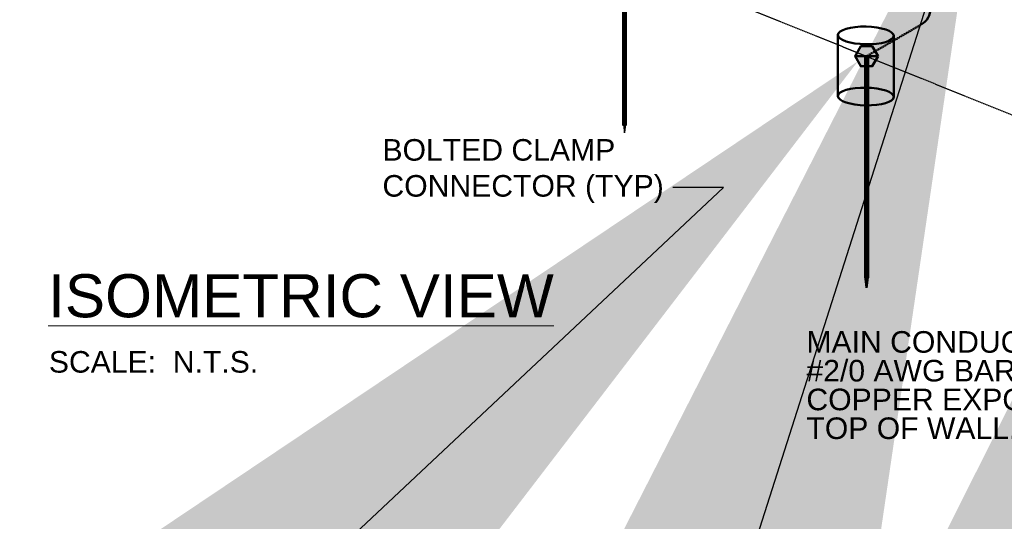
# Model space of a CAD drawing. Header units: inches. Extents: x 0 to 21849, y -2776 to 20143.
# Tile 41 of 47: x 6467 to 6878, y 5447 to 5656. Entities that reach past the tile are written whole.
import ezdxf
from ezdxf import colors
from ezdxf.entities.mleader import LeaderData, LeaderLine
from ezdxf.math import Vec2, Vec3

# ---------------------------------------------------------------- set-up
doc = ezdxf.new("R2010")
doc.units = ezdxf.units.IN
doc.header["$MEASUREMENT"] = 0
doc.linetypes.add('DASHED2', pattern=[0.375, 0.25, -0.125])
doc.linetypes.add('HIDDEN2', pattern=[0.1875, 0.125, -0.0625])
for name, color, linetype, lineweight in [('E-ISO-GES', 7, 'DASHED2', 50), ('E-ISO-LPS', 7, 'DASHED2', 30), ('E-STD-TEXT', 7, 'Continuous', 20)]:
    doc.layers.add(name, color=color, linetype=linetype, lineweight=lineweight)
doc.styles.get("Standard").update_dxf_attribs({"font": 'arial.ttf'})

msp = doc.modelspace()

# ---------------------------------------------------------------- hatches: boundary and pattern name
at = {"layer": 'E-ISO-GES'}
h = msp.add_hatch(color=0, dxfattribs=at)
h.dxf.hatch_style = 1
h.paths.add_polyline_path([(6817.89, 5644.98), (6815.49, 5640.83), (6817.89, 5636.67), (6822.69, 5636.67), (6825.09, 5640.83), (6822.69, 5644.98)])
at = {"layer": 'E-ISO-GES', "linetype": 'HIDDEN2'}
h = msp.add_hatch(color=0, dxfattribs=at)
h.dxf.hatch_style = 1
h.paths.add_polyline_path([(6820.79, 5636.67), (6819.79, 5636.67), (6819.79, 5548.35), (6820.79, 5548.35)])
h = msp.add_hatch(color=0, dxfattribs=at)
h.dxf.hatch_style = 1
h.paths.add_polyline_path([(6820.29, 5548.35), (6819.79, 5548.35), (6820.29, 5544.29)])
h.paths.add_polyline_path([(6820.79, 5548.35), (6820.29, 5548.35), (6820.29, 5544.29)])
at = {"layer": 'E-ISO-LPS', "linetype": 'HIDDEN2'}
h = msp.add_hatch(color=0, dxfattribs=at)
h.dxf.hatch_style = 1
h.paths.add_polyline_path([(6719.7, 5681.56), (6718.95, 5681.56), (6718.95, 5611.98), (6719.7, 5611.98)])
h = msp.add_hatch(color=0, dxfattribs=at)
h.dxf.hatch_style = 1
h.paths.add_polyline_path([(6719.32, 5611.98), (6718.95, 5611.98), (6719.32, 5608.93)])
h.paths.add_polyline_path([(6719.7, 5611.98), (6719.32, 5611.98), (6719.32, 5608.93)])

# ---------------------------------------------------------------- linework, layer by layer
at = {"layer": 'E-ISO-GES', "color": 0}
for p, q in [((6820.29, 5640.83), (6843.02, 5654.01)), ((6815.49, 5640.83), (6825.09, 5640.83)), ((6819.79, 5640.83), (6820.79, 5640.83)), ((6819.79, 5548.35), (6820.79, 5548.35)), ((6819.79, 5548.35), (6820.29, 5544.29)), ((6820.29, 5544.29), (6820.29, 5548.35)), ((6820.79, 5548.35), (6820.29, 5544.29))]:
    msp.add_line(p, q, dxfattribs=at)
at = {"layer": 'E-ISO-GES', "color": 0, "linetype": 'Continuous'}
for p, q in [((6808.35, 5649.71), (6808.35, 5624.23)), ((6831.64, 5649.32), (6831.64, 5623.84))]:
    msp.add_line(p, q, dxfattribs=at)
at = {"layer": 'E-ISO-GES', "color": 0, "linetype": 'Continuous', "lineweight": 60}
for p, q in [((6819.79, 5640.83), (6819.79, 5548.35)), ((6820.79, 5640.83), (6820.79, 5548.35))]:
    msp.add_line(p, q, dxfattribs=at)
at = {"layer": 'E-ISO-GES', "color": 0, "linetype": 'Continuous'}
msp.add_lwpolyline([(6825.09, 5640.83), (6822.69, 5644.98), (6817.89, 5644.98), (6815.49, 5640.83), (6817.89, 5636.67), (6822.69, 5636.67)], close=True, dxfattribs=at)
msp.add_arc((6839, 5660.93), 8, 300.1278, 0, dxfattribs=at)
for centre in [(6820, 5649.52), (6820, 5624.03)]:
    msp.add_ellipse(centre, major_axis=(11.64, -0.19), ratio=0.31706, dxfattribs=at)
at = {"layer": 'E-ISO-LPS', "color": 0}
for p, q in [((6136.07, 5916.9), (7080.05, 5536.02)), ((6718.95, 5611.98), (6719.7, 5611.98)), ((6718.95, 5611.98), (6719.32, 5608.93)), ((6719.32, 5608.93), (6719.32, 5611.98)), ((6719.7, 5611.98), (6719.32, 5608.93))]:
    msp.add_line(p, q, dxfattribs=at)
at = {"layer": 'E-ISO-LPS', "color": 0, "linetype": 'Continuous', "lineweight": 60}
for p, q in [((6718.95, 5681.56), (6718.95, 5611.98)), ((6719.7, 5681.56), (6719.7, 5611.98))]:
    msp.add_line(p, q, dxfattribs=at)

# ---------------------------------------------------------------- texts
at = {"layer": 'E-STD-TEXT', "color": 0, "attachment_point": 1}
for s, width, insert, char_height in [('BOLTED CLAMP CONNECTOR (TYP)', 117.7866, (6618.37, 5606.27), 9), ('{\\LISOMETRIC VIEW }', 256.0385, (6478.92, 5549.92), 18), ('SCALE:  N.T.S.', 103.0824, (6479.23, 5517.84), 9)]:
    msp.add_mtext_dynamic_manual_height_columns(s, width=width, gutter_width=48, heights=[0], dxfattribs=dict(at, insert=insert, char_height=char_height))
at = {"layer": 'E-STD-TEXT', "color": 0, "insert": (6795.2, 5526.16), "char_height": 9, "attachment_point": 1, "line_spacing_factor": 0.8}
msp.add_mtext_dynamic_manual_height_columns('\\A1;MAIN CONDUCTOR, \\P#2/0 AWG BARE COPPER EXPOSED TOP OF WALL. ', width=119.5225, gutter_width=48, heights=[54], dxfattribs=at)

# ---------------------------------------------------------------- leaders
at = {"layer": 'E-STD-TEXT', "color": 0}
ml = msp.add_multileader_mtext('Standard', dxfattribs=at)
ml.set_content('')
ml.set_leader_properties()
ml.build(insert=Vec2(0, 0))
ml.multileader.update_dxf_attribs({"dogleg_length": 0.36, "arrow_head_size": 864, "scale": 48})
ctx = ml.context
ctx.base_point, ctx.scale, ctx.char_height, ctx.arrow_head_size, ctx.landing_gap_size, ctx.plane_origin = Vec3(6450.11, 5744.08), 48, 8.64, 864, 4.32, Vec3(6266.8, 5713.24)
ctx.text_align_type = 2
notes = []
notes.append((ctx, [(1, (1, 1, 0), (6476.03, 5744.08), (-1, 0), 17.28, [(0, [(6520.5, 5758.74)], 0, [])])]))
ctx.mtext.insert, ctx.mtext.alignment, ctx.mtext.flow_direction = Vec3(6454.43, 5748.4), 3, 5
ml = msp.add_multileader_mtext('Standard', dxfattribs=at)
ml.set_content('')
ml.set_leader_properties()
ml.build(insert=Vec2(0, 0))
ml.multileader.update_dxf_attribs({"dogleg_length": 0.36, "arrow_head_size": 864, "scale": 48})
ctx = ml.context
ctx.base_point, ctx.scale, ctx.char_height, ctx.arrow_head_size, ctx.landing_gap_size, ctx.plane_origin = Vec3(6943.42, 5703.05), 48, 8.64, 864, 4.32, Vec3(6789.3, 5440.12)
notes.append((ctx, [(0, (1, 1, 0), (6906.83, 5703.05), (1, 0), 36.58, [(1, [(6869.77, 5738.72), (6848.3, 5671.45)], 0, [])])]))
ctx.mtext.insert, ctx.mtext.flow_direction = Vec3(6947.74, 5707.37), 5
ml = msp.add_multileader_mtext('Standard', dxfattribs=at)
ml.set_content('')
ml.set_leader_properties()
ml.build(insert=Vec2(0, 0))
ml.multileader.update_dxf_attribs({"dogleg_length": 0.36, "arrow_head_size": 864, "scale": 48})
ctx = ml.context
ctx.base_point, ctx.scale, ctx.char_height, ctx.arrow_head_size, ctx.landing_gap_size, ctx.plane_origin = Vec3(6882.62, 5484.06), 48, 8.64, 864, 4.32, Vec3(6566.37, 5427.87)
ctx.text_align_type = 2
notes.append((ctx, [(1, (1, 1, 0), (6916.63, 5484.06), (-1, 0), 25.37, [(0, [(6985.95, 5706.58)], 0, [])])]))
ctx.mtext.insert, ctx.mtext.alignment, ctx.mtext.flow_direction = Vec3(6886.94, 5488.38), 3, 5
ml = msp.add_multileader_mtext('Standard', dxfattribs=at)
ml.set_content('')
ml.set_leader_properties()
ml.build(insert=Vec2(0, 0))
ml.multileader.update_dxf_attribs({"dogleg_length": 0.36, "arrow_head_size": 864, "scale": 48})
ctx = ml.context
ctx.base_point, ctx.scale, ctx.char_height, ctx.arrow_head_size, ctx.landing_gap_size, ctx.plane_origin = Vec3(6730.79, 5586.11), 48, 8.64, 864, 4.32, Vec3(6557.84, 5574.62)
ctx.text_align_type = 2
notes.append((ctx, [(1, (1, 1, 0), (6760.64, 5586.11), (-1, 0), 21.21, [(0, [(6816.69, 5638.75)], 0, [])])]))
ctx.mtext.insert, ctx.mtext.alignment, ctx.mtext.flow_direction = Vec3(6735.11, 5590.43), 3, 5
for ctx, leaders in notes:
    for number, flags, end, landing, length, lines in leaders:
        leader = LeaderData()
        leader.index, (leader.has_last_leader_line, leader.has_dogleg_vector, leader.attachment_direction) = number, flags
        leader.last_leader_point, leader.dogleg_vector, leader.dogleg_length = Vec3(end), Vec3(landing), length
        for number, points, colour, breaks in lines:
            line = LeaderLine()
            line.index, line.vertices, line.color, line.breaks = number, Vec3.list(points), colors.encode_raw_color(colour), breaks
            leader.lines.append(line)
        ctx.leaders.append(leader)

doc.saveas('drawing.dxf')
